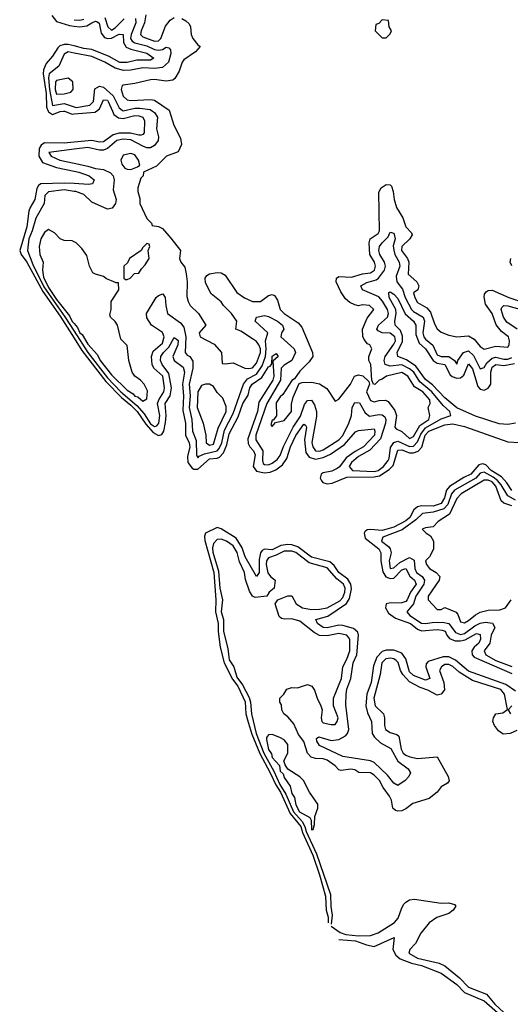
# Model space of a CAD drawing. Header units: inches. Extents: x 2710751 to 2829008, y 857003 to 965602.
# Tile 162 of 256: x 2769723 to 2772223, y 885450 to 890466. Entities that reach past the tile are written whole.
import ezdxf

# ---------------------------------------------------------------- set-up
doc = ezdxf.new("R2010")
doc.units = ezdxf.units.IN
doc.header["$MEASUREMENT"] = 0
for name, color, linetype in [('C7868', 7, 'Continuous'), ('C7869', 7, 'Continuous'), ('C7878', 7, 'Continuous'), ('C7879', 7, 'Continuous')]:
    doc.layers.add(name, color=color, linetype=linetype)

msp = doc.modelspace()

# ---------------------------------------------------------------- linework, layer by layer
at = {"layer": 'C7868', "color": 2}
for points, elevation in [([(2769868.7, 890000), (2769870, 889996.9), (2769890, 889983.2), (2769930, 889999), (2769946, 890000)], 2), ([(2769950.7, 890000), (2769990, 889985.5), (2770000, 889986.3)], 2), ([(2770000, 889841.7), (2769950, 889837.2), (2769850, 889838.7), (2769833, 889827), (2769822, 889810), (2769820.2, 889770), (2769839, 889739), (2769910, 889713.2), (2770000, 889694.9)], 2), ([(2770000, 889805.7), (2769871.3, 889790), (2769882.8, 889770), (2769927.3, 889750), (2770000, 889734.8)], 6), ([(2770000, 889630.7), (2769950, 889634), (2769830.2, 889629.8), (2769819.1, 889620.9), (2769810, 889606), (2769799.7, 889550), (2769776.5, 889510), (2769770.2, 889490), (2769759, 889410), (2769722.9, 889290), (2769730.2, 889270), (2769758.8, 889230), (2769841.1, 889081.1), (2769930, 888955), (2770000, 888843.9)], 2), ([(2770000, 889591.4), (2769950, 889599.3), (2769870.4, 889589.6), (2769850.6, 889570), (2769848.2, 889530), (2769805.4, 889454.6), (2769787.3, 889390), (2769770, 889349.2), (2769762, 889290), (2769790, 889219.5), (2769845.9, 889105.9), (2769952.5, 888952.5), (2770000, 888878.8)], 6), ([(2770000, 889334), (2769990, 889339), (2769950, 889342), (2769929.1, 889349.1), (2769900.4, 889380.4), (2769870, 889398), (2769850, 889382), (2769830.8, 889350), (2769822, 889310), (2769826, 889270), (2769842, 889230), (2769839.5, 889190), (2769845, 889155), (2769870, 889101.3), (2769910, 889041.2), (2769977.2, 888957.2), (2769990, 888929.1), (2770000, 888917.7)], 10)]:
    msp.add_lwpolyline(points, dxfattribs=dict(at, elevation=elevation))
at = {"layer": 'C7869', "color": 2}
for points, elevation in [([(2769886.9, 890486.9), (2769910, 890457.3), (2769975.9, 890435.9), (2770000, 890433.3)], 2), ([(2770000, 890332.2), (2769970, 890340.3), (2769950, 890340.3), (2769927.3, 890332.7), (2769916.5, 890323.5), (2769890, 890280.7), (2769857.7, 890242.3), (2769844.1, 890210), (2769843, 890190), (2769857.3, 890090), (2769860, 890020), (2769868.7, 890000)], 2), ([(2770000, 890296), (2769970, 890301.7), (2769948.9, 890290), (2769923.1, 890230), (2769872.7, 890190), (2769869.5, 890170), (2769875, 890110), (2769890, 890028.9), (2769950, 890038.4), (2770000, 890021.7)], 6), ([(2769946, 890000), (2769950, 890000.2), (2769950.7, 890000)], 2)]:
    msp.add_lwpolyline(points, dxfattribs=dict(at, elevation=elevation))
at = {"layer": 'C7869', "color": 2, "elevation": 10}
msp.add_lwpolyline([(2769970, 890169), (2769910, 890157), (2769905.3, 890150), (2769904.4, 890110), (2769910, 890086), (2769950, 890088.5), (2769984, 890096), (2769995.3, 890110), (2769994, 890150)], close=True, dxfattribs=at)
at = {"layer": 'C7878', "color": 2}
for points, elevation in [([(2770400.4, 890000), (2770410, 889993.4), (2770424.6, 889970), (2770419.5, 889910), (2770430.3, 889870), (2770428.5, 889850), (2770410, 889825.6), (2770390, 889813.6), (2770370, 889813), (2770350, 889821.1), (2770290, 889854.5), (2770250, 889857.5), (2770218.4, 889850), (2770171, 889809), (2770150, 889802), (2770130, 889801.5), (2770070, 889814.2), (2770000, 889805.7)], 6), ([(2770195.9, 890000), (2770203.1, 889983.1), (2770225.7, 889965.7), (2770250, 889962.4), (2770310, 889977.3), (2770330, 889976.5), (2770350.6, 889970), (2770359.5, 889950), (2770356.4, 889890), (2770350, 889880.9), (2770341.6, 889878.4), (2770330, 889877.4), (2770288.3, 889888.3), (2770230, 889888.1), (2770200.1, 889879.9), (2770150, 889843.1), (2770130, 889842), (2770090, 889849.8), (2770000, 889841.7)], 2), ([(2770000, 889986.3), (2770105.9, 889994.1), (2770113.9, 890000)], 2), ([(2770486.3, 890000), (2770508.3, 889928.3), (2770542, 889862), (2770548, 889830), (2770530, 889793.2), (2770471.3, 889770), (2770419.8, 889720.2), (2770354, 889690), (2770352, 889670), (2770341, 889659), (2770324.7, 889610), (2770324.7, 889590), (2770334.8, 889554.8), (2770334.8, 889530), (2770370, 889454), (2770394, 889430), (2770398, 889418), (2770430, 889412), (2770450, 889402), (2770493.7, 889353.7), (2770542, 889290), (2770538, 889250), (2770544.7, 889230), (2770564.7, 889204.7), (2770571.3, 889171.3), (2770576, 889130), (2770575.3, 889055.3), (2770581, 889030), (2770591, 889010), (2770634.8, 888970), (2770672, 888910), (2770638, 888870), (2770642, 888850), (2770713.7, 888813.7), (2770751, 888771), (2770754, 888714), (2770770, 888712), (2770810, 888718), (2770870.5, 888690.5), (2770890, 888688.4), (2770910, 888693), (2770930, 888715.5), (2770949.7, 888770), (2770949.7, 888790), (2770941, 888810), (2770930, 888826), (2770910, 888840.7), (2770850, 888879.3), (2770824, 888890), (2770828.7, 888930), (2770802, 888970), (2770762, 889010), (2770749.1, 889029.1), (2770698, 889070), (2770670, 889126), (2770668.7, 889150), (2770676.4, 889163.6), (2770690, 889172), (2770730, 889178), (2770750, 889176), (2770770, 889164.7), (2770830, 889076), (2770868.5, 889048.5), (2770910, 889030.8), (2770950, 889030.8), (2770990, 889061), (2771010, 889066), (2771021, 889061), (2771037.5, 889037.5), (2771050.8, 888990), (2771070.8, 888970), (2771142, 888922), (2771159.8, 888899.8), (2771214.8, 888770), (2771216, 888750), (2771197.5, 888722.5), (2771150, 888675.3), (2771123.6, 888636.4), (2771110, 888628), (2771063.8, 888556.2), (2771050, 888544), (2771030, 888514), (2771032, 888448), (2771014, 888426), (2771010, 888426), (2771002, 888402), (2771010, 888394), (2771026, 888414), (2771070, 888424.7), (2771108, 888470), (2771107.3, 888507.3), (2771116.5, 888543.5), (2771147.3, 888612.7), (2771162, 888618), (2771210, 888618.8), (2771250, 888610.8), (2771287.7, 888587.7), (2771330, 888522), (2771350, 888532), (2771409, 888610), (2771429.5, 888650.5), (2771450, 888656), (2771471, 888651), (2771502, 888622), (2771504.7, 888610), (2771490.8, 888570), (2771510, 888526), (2771530, 888518.8), (2771554.2, 888525.8), (2771587.7, 888527.7), (2771600.7, 888520.7), (2771634.9, 888474.9), (2771643.7, 888450), (2771634.8, 888390), (2771642, 888382), (2771670, 888368.2), (2771710, 888333), (2771730, 888343.1), (2771762.1, 888397.9), (2771807.6, 888430), (2771813.6, 888450), (2771805.2, 888490), (2771814.5, 888510), (2771812.6, 888530), (2771777.6, 888570), (2771735.5, 888595.5), (2771701.6, 888650), (2771670, 888669.5), (2771592, 888650), (2771570, 888634), (2771554, 888630), (2771532.7, 888607.3), (2771526, 888610), (2771518, 888630), (2771512.3, 888710), (2771502, 888730), (2771502, 888750), (2771518, 888790), (2771508, 888810), (2771495.5, 888815.5), (2771477.5, 888837.5), (2771471.8, 888851.8), (2771469.3, 888890), (2771493.8, 888946.2), (2771528, 888990), (2771506, 889010), (2771470, 889013.2), (2771449.1, 889009.1), (2771430, 889012.7), (2771404.8, 889024.8), (2771383.6, 889043.6), (2771358.9, 889078.9), (2771335.3, 889130), (2771338, 889150), (2771350, 889158), (2771414, 889154), (2771470, 889170.5), (2771510, 889176.4), (2771531, 889190), (2771536.4, 889210), (2771531.1, 889230), (2771507.3, 889270), (2771503, 889330), (2771509.7, 889350.3), (2771550, 889377.3), (2771555.8, 889390), (2771552.9, 889587.1), (2771565.2, 889610), (2771590, 889626), (2771610, 889624.7), (2771617.3, 889617.3), (2771626.8, 889590), (2771630.4, 889550), (2771642.4, 889510), (2771676, 889456), (2771690.7, 889410), (2771719.8, 889379.8), (2771722.8, 889370), (2771710.7, 889350), (2771670.4, 889310), (2771669.1, 889290), (2771698.7, 889250), (2771706.3, 889230), (2771702, 889170), (2771746, 889130), (2771756, 889110), (2771752, 889090), (2771730, 889075.3), (2771736.3, 889050), (2771750, 889025.5), (2771797.7, 888997.7), (2771816.9, 888976.9), (2771836.4, 888916.4), (2771850, 888891), (2771870, 888874.8), (2771910, 888858.8), (2771950, 888851), (2772010, 888854.8), (2772038.4, 888838.4), (2772070, 888801), (2772090, 888787.3), (2772150, 888802), (2772210, 888798), (2772217.2, 888810), (2772219, 888830), (2772214, 888850), (2772178, 888878), (2772151.5, 888911.5), (2772130, 888968.7), (2772097.2, 889017.2), (2772090, 889054), (2772092.1, 889067.9), (2772100.7, 889079.3), (2772110, 889086.8), (2772130, 889087.7), (2772216, 889050), (2772265.6, 889034.4)], 10), ([(2770000, 889734.8), (2770070, 889720.2), (2770110, 889707.7), (2770150, 889702.3), (2770185.9, 889685.9), (2770199.5, 889670), (2770204.6, 889650), (2770199.9, 889599.9), (2770214, 889550), (2770210.5, 889529.5), (2770193.7, 889506.3), (2770170, 889501.2), (2770090, 889537.2), (2770050, 889575.6), (2770009, 889590), (2770000, 889591.4)], 6), ([(2770000, 889694.9), (2770024, 889690), (2770077.3, 889670), (2770102, 889650), (2770094, 889630), (2770074.1, 889625.9), (2770000, 889630.7)], 2), ([(2770000, 888878.8), (2770070, 888770.2), (2770170, 888641.7), (2770238.8, 888570), (2770320.3, 888500.3), (2770357.8, 888457.8), (2770390, 888407.8), (2770410, 888393.6), (2770422.5, 888397.5), (2770432.2, 888410), (2770437.7, 888450), (2770424.4, 888510), (2770431.8, 888530), (2770458, 888570), (2770461.1, 888590), (2770452.4, 888650), (2770406.3, 888690), (2770397.7, 888710), (2770394.5, 888750), (2770403, 888777), (2770450, 888818.4), (2770458.5, 888850), (2770450, 888872), (2770394, 888910), (2770370, 888948), (2770369.4, 888970), (2770419, 889050), (2770430, 889061), (2770452, 889070), (2770464.7, 889050), (2770466.8, 889010), (2770476, 888970), (2770541.8, 888921.8), (2770560, 888900), (2770570.2, 888850), (2770566.7, 888770), (2770576.7, 888756.7), (2770590.6, 888750), (2770605.8, 888725.8), (2770606, 888690), (2770586.3, 888610), (2770590.9, 888550), (2770586.6, 888490), (2770599.3, 888430), (2770603.5, 888370), (2770622, 888322), (2770623.6, 888250), (2770630, 888234), (2770637.7, 888242.3), (2770665.1, 888254.9), (2770730, 888269.3), (2770739, 888281), (2770752.5, 888310), (2770765.8, 888374.2), (2770810, 888459.5), (2770862.8, 888610), (2770884.3, 888635.7), (2770930, 888660.7), (2770957.9, 888702.1), (2770974.7, 888750), (2770978.8, 888790), (2770975.6, 888830), (2770986.6, 888870), (2770922, 888930), (2770929, 888950), (2770970, 888959.5), (2770990, 888954), (2771037.1, 888930), (2771062, 888910), (2771068.2, 888890), (2771057.3, 888870), (2771054, 888850), (2771121.3, 888790), (2771128.8, 888770), (2771110.2, 888729.8), (2771070, 888705.7), (2771055.2, 888690), (2771052, 888630), (2770982.3, 888510), (2770926.8, 888350), (2770925.9, 888325.9), (2770962.4, 888270), (2770960.4, 888220.4), (2770964.3, 888204.3), (2770970, 888199.5), (2770990, 888199.1), (2771010, 888207.2), (2771034.2, 888225.8), (2771050, 888245.3), (2771067.7, 888292.3), (2771117.3, 888390), (2771153.4, 888446.6), (2771174.6, 888505.4), (2771190, 888525.5), (2771210, 888527.7), (2771224.4, 888504.4), (2771235.5, 888470), (2771234.8, 888445.2), (2771211.4, 888311.4), (2771216.5, 888290), (2771230, 888269.2), (2771250, 888268.4), (2771270, 888275.2), (2771350, 888325.2), (2771370, 888347.6), (2771400.9, 888410), (2771413.3, 888450), (2771417.7, 888490), (2771430, 888516.4), (2771453.7, 888513.7), (2771483.2, 888463.2), (2771505.5, 888445.5), (2771554.3, 888454.3), (2771570, 888453.4), (2771583.4, 888443.4), (2771588.9, 888430), (2771586.2, 888410), (2771561.3, 888330), (2771506.8, 888273.2), (2771450, 888240.2), (2771413.6, 888210), (2771402, 888190), (2771419.1, 888170), (2771530, 888164.5), (2771550, 888170.2), (2771576.5, 888190), (2771600, 888220), (2771605.5, 888230), (2771612.7, 888287.3), (2771630, 888312.6), (2771650, 888318.2), (2771710, 888291), (2771730, 888294), (2771750, 888315.6), (2771766.2, 888353.8), (2771790, 888386.3), (2771870, 888432.9), (2771919.3, 888450), (2771914.7, 888470), (2771880.2, 888500.2), (2771823.7, 888570), (2771761.4, 888621.4), (2771730.6, 888670), (2771710, 888688.2), (2771670, 888708.2), (2771610, 888700.8), (2771584.7, 888710), (2771579.8, 888730), (2771586, 888750), (2771630, 888812.7), (2771637.1, 888830), (2771635.1, 888850), (2771610, 888869.8), (2771570, 888871.6), (2771550, 888880.9), (2771543.6, 888890), (2771551.8, 888910), (2771597.6, 888950), (2771601.8, 888970), (2771597.4, 888990), (2771572.2, 889032.2), (2771553.5, 889053.5), (2771469.2, 889090), (2771462, 889110), (2771492.1, 889127.9), (2771538.7, 889141.3), (2771550.6, 889149.4), (2771581.1, 889190), (2771587.1, 889210), (2771582.3, 889230), (2771558, 889270), (2771552.6, 889290), (2771556.3, 889310), (2771569.6, 889330), (2771600.1, 889359.9), (2771610, 889382.8), (2771630, 889378.8), (2771636.5, 889350), (2771626.4, 889313.6), (2771628.8, 889291.2), (2771635.2, 889270), (2771657.3, 889230), (2771660.8, 889210), (2771641.3, 889158.7), (2771645.5, 889130), (2771673.4, 889093.4), (2771687.6, 889050), (2771720.2, 888990), (2771730, 888979), (2771779, 888950), (2771786.2, 888930), (2771776.9, 888870), (2771782.6, 888850), (2771790, 888838.9), (2771827.9, 888807.9), (2771850, 888758.9), (2771870, 888750.2), (2771910.2, 888750.2), (2771938.8, 888730), (2771950, 888711.3), (2771955.6, 888730), (2771984.7, 888770), (2772010, 888778.3), (2772034.9, 888754.9), (2772070, 888687.3), (2772090, 888693.4), (2772102.7, 888717.3), (2772130, 888742.2), (2772150, 888746.7), (2772190, 888736.6), (2772210, 888736.3), (2772230, 888744.3)], 6), ([(2770000, 888917.7), (2770017.7, 888897.7), (2770030, 888870.6), (2770041.6, 888861.6), (2770070, 888813.4), (2770119.2, 888759.2), (2770133, 888730), (2770190, 888656.4), (2770270, 888579.3), (2770300.5, 888560.5), (2770310, 888548.9), (2770325.1, 888545.1), (2770350, 888522.8), (2770370, 888534), (2770374.6, 888574.6), (2770358, 888610), (2770338, 888630), (2770309.2, 888649.2), (2770295.3, 888670), (2770279, 888730), (2770270, 888806), (2770238, 888838), (2770222, 888910), (2770210, 888928), (2770186, 888950), (2770182, 888962), (2770189, 888990), (2770189.2, 889030.8), (2770228.7, 889090), (2770226, 889126), (2770214, 889126), (2770190, 889135.3), (2770165.6, 889145.6), (2770150, 889158), (2770108.9, 889168.9), (2770096.4, 889176.4), (2770079, 889210), (2770064.7, 889264.7), (2770040.2, 889300.2), (2770010, 889329), (2770000, 889334)], 10), ([(2772231.4, 889211.4), (2772222, 889230), (2772225.1, 889250)], 10), ([(2772250, 888409.8), (2772210, 888403.1), (2772166.8, 888406.8), (2772045.4, 888445.4), (2771950, 888488.8), (2771890, 888539.7), (2771826.2, 888606.2), (2771790, 888633), (2771741, 888701), (2771694, 888734), (2771649.4, 888750), (2771646.9, 888770), (2771673.7, 888826.3), (2771673.4, 888853.4), (2771662.7, 888882.7), (2771636.2, 888910), (2771634.3, 888930), (2771641.7, 888970), (2771638.9, 888990), (2771605.4, 889050), (2771604.5, 889075.5), (2771610, 889078.8), (2771630, 889067.7), (2771650, 889044.9), (2771687.2, 888967.2), (2771730.4, 888930), (2771741.1, 888910), (2771742, 888862), (2771758.6, 888818.6), (2771790.3, 888790), (2771829.3, 888729.3), (2771850, 888716.5), (2771888.9, 888708.9), (2771916.5, 888656.5), (2771927.5, 888647.5), (2771950, 888639.6), (2771970, 888640.9), (2771985.5, 888654.5), (2772010, 888712.4), (2772030, 888687.3), (2772057, 888597), (2772070, 888584.2), (2772090, 888579), (2772110.8, 888589.2), (2772123.1, 888610), (2772123.7, 888670), (2772130, 888695.3), (2772150, 888710.2), (2772190, 888704.9), (2772245, 888715)], 2), ([(2772257.3, 888890), (2772205.4, 888925.4), (2772188.9, 888950), (2772176.4, 888990), (2772179.6, 889000.4), (2772190, 889010.2), (2772210, 889009.1), (2772290, 888985.6)], 6), ([(2770000, 888843.9), (2770040.2, 888780.2), (2770162.3, 888622.3), (2770241.5, 888541.5), (2770290, 888502.4), (2770321.9, 888470), (2770365.8, 888405.8), (2770402.9, 888362.9), (2770430, 888348.3), (2770446.5, 888353.5), (2770457.3, 888370), (2770466.5, 888413.5), (2770469.8, 888450), (2770463.9, 888510), (2770489.8, 888550), (2770497.3, 888590), (2770483.6, 888663.6), (2770448.4, 888710), (2770440.4, 888730), (2770442.6, 888750), (2770455.6, 888770), (2770483, 888797), (2770510, 888846.8), (2770520.7, 888840.7), (2770530, 888831.3), (2770528, 888810), (2770503.7, 888750), (2770510.4, 888730), (2770555.5, 888695.5), (2770562.7, 888670), (2770552.9, 888610), (2770558.2, 888550), (2770555, 888475), (2770567.6, 888410), (2770567.2, 888350), (2770586, 888310), (2770590.2, 888290.2), (2770578.4, 888241.6), (2770579.1, 888210), (2770601, 888181), (2770610, 888175.6), (2770630, 888175.6), (2770690, 888228.5), (2770730, 888232.3), (2770741.8, 888238.2), (2770761.2, 888258.8), (2770779.1, 888300.9), (2770790, 888356.3), (2770837, 888443), (2770859.8, 888510), (2770886.8, 888553.2), (2770895.8, 888590), (2770908.3, 888610), (2770957.4, 888642.6), (2770990, 888698), (2770999.1, 888700.9), (2771007.5, 888712.5), (2771010, 888751.3), (2771030, 888766), (2771040.7, 888750), (2771013.7, 888726.3), (2771017.3, 888650), (2771013.6, 888630), (2770942.2, 888517.8), (2770934.4, 888470), (2770886, 888330), (2770886.7, 888306.7), (2770895.3, 888290), (2770914.9, 888270), (2770923.1, 888250), (2770912.9, 888190), (2770930, 888165.7), (2770970, 888156.9), (2770999.6, 888160.4), (2771028, 888172), (2771061.4, 888198.6), (2771083.9, 888230), (2771103.5, 888290), (2771130, 888347.7), (2771170, 888404.9), (2771179.9, 888399.9), (2771184.9, 888390), (2771174.5, 888325.5), (2771181.7, 888261.7), (2771197.8, 888237.8), (2771230, 888227.4), (2771270, 888235.5), (2771306.9, 888253.1), (2771377.7, 888302.3), (2771434, 888366), (2771450, 888372.4), (2771530, 888381), (2771533.1, 888370), (2771530.2, 888350), (2771475.3, 888290), (2771433, 888267), (2771386, 888234), (2771352, 888188), (2771340.7, 888179.3), (2771313.5, 888166.5), (2771270, 888158), (2771259.3, 888150), (2771253.4, 888130), (2771259.4, 888119.4), (2771268.2, 888108.2), (2771290, 888100.8), (2771315.4, 888104.6), (2771390, 888135.8), (2771530, 888137.1), (2771557.1, 888142.9), (2771605, 888175), (2771625.7, 888194.3), (2771650, 888273.1), (2771670, 888274), (2771710, 888258.6), (2771730, 888259.2), (2771752.7, 888267.3), (2771771.8, 888288.2), (2771789.9, 888350), (2771807.9, 888370), (2771890, 888402.8), (2771930, 888407.9), (2771990, 888394.2), (2772210, 888315.5), (2772270, 888311.3)], 2), ([(2772230, 888067.3), (2772205.9, 888105.9), (2772177.9, 888137.9), (2772125.6, 888170), (2772098, 888198), (2772082.8, 888202.8), (2772062.5, 888197.5), (2772022.4, 888150), (2771986.7, 888133.3), (2771912.5, 888087.5), (2771898.2, 888070), (2771887.9, 888030), (2771870, 888001.4), (2771830, 887987.6), (2771771.1, 887988.9), (2771750, 887984), (2771731.1, 887968.9), (2771710.2, 887930), (2771690, 887912.6), (2771630, 887880.7), (2771570, 887864.2), (2771510, 887868.4), (2771493.4, 887866.6), (2771482.2, 887857.8), (2771477.6, 887850), (2771484.1, 887824.1), (2771553.4, 887770), (2771562.6, 887750), (2771564, 887710), (2771573.4, 887653.4), (2771588.4, 887628.4), (2771610, 887619.6), (2771630, 887621.7), (2771670, 887662.6), (2771690, 887670.3), (2771711.7, 887631.7), (2771735.3, 887610), (2771742.6, 887590), (2771713.8, 887550), (2771697.3, 887510), (2771690, 887502.3), (2771670, 887495.6), (2771605.8, 887494.2), (2771590.5, 887489.5), (2771586.4, 887470), (2771602.3, 887442.3), (2771637.7, 887417.7), (2771714, 887390), (2771750, 887361.5), (2771770, 887352.2), (2771850, 887359.1), (2771876.4, 887356.4), (2771890.2, 887350.2), (2771899.5, 887330), (2771913.9, 887313.9), (2771942, 887302), (2771970, 887301.1), (2771992.4, 887307.6), (2772050, 887338.7), (2772070, 887334), (2772071.6, 887310), (2772062, 887290), (2772038.7, 887270), (2772027.2, 887250), (2772028.7, 887230), (2772038.8, 887218.8), (2772230, 887135.2)], 2), ([(2772250, 888017.5), (2772210, 888040.8), (2772176.8, 888096.8), (2772158.5, 888118.5), (2772136.1, 888136.1), (2772090, 888160.3), (2772070, 888156), (2772047.7, 888130), (2771938.5, 888070), (2771923.5, 888050), (2771904, 887996), (2771885, 887975), (2771830, 887958), (2771775.5, 887950), (2771741.8, 887918.2), (2771672.6, 887867.4), (2771573.4, 887830), (2771566.4, 887810), (2771601.5, 887781.5), (2771610.3, 887770), (2771616.5, 887750), (2771605.8, 887710), (2771610, 887670.8), (2771630, 887673.7), (2771659.6, 887700.4), (2771710, 887726.5), (2771732.5, 887712.5), (2771736.9, 887670), (2771745.5, 887650), (2771774.6, 887630), (2771785.2, 887610), (2771782.9, 887590), (2771742, 887530), (2771729.1, 887490), (2771695.5, 887450), (2771710.4, 887430), (2771770, 887391.6), (2771790, 887389.2), (2771824.7, 887395.3), (2771876.6, 887396.6), (2771910, 887390.2), (2771943.5, 887343.5), (2771970, 887333.7), (2771990, 887339.8), (2772041.9, 887378.1), (2772070, 887391.3), (2772096.7, 887396.7), (2772131.4, 887391.4), (2772144.9, 887370), (2772125.5, 887330), (2772118.3, 887290), (2772090.3, 887250), (2772098.7, 887230), (2772150, 887202.2), (2772231.5, 887171.5)], 6), ([(2772231.5, 887990), (2772190, 888003.6), (2772175.6, 888015.6), (2772149.7, 888090), (2772130, 888111.4), (2772110, 888120.3), (2772090, 888119.8), (2771973.4, 888050), (2771950, 888026.6), (2771912.6, 887947.4), (2771854.8, 887910), (2771830, 887882), (2771790, 887878), (2771774, 887870), (2771794, 887850), (2771816.9, 887836.9), (2771831.3, 887810), (2771831.1, 887768.9), (2771810.8, 887729.2), (2771791.3, 887710), (2771796, 887690), (2771811.3, 887670), (2771844.7, 887650), (2771864.7, 887630), (2771861, 887610), (2771804.7, 887530), (2771804.7, 887510), (2771850, 887462), (2771870, 887462), (2771890, 887471.3), (2771947.3, 887447.3), (2771956.3, 887436.3), (2771970, 887398), (2771990, 887394), (2772010, 887404.9), (2772045.4, 887434.6), (2772070, 887448.2), (2772110, 887457.3), (2772170, 887458.8), (2772198, 887470), (2772228, 887510)], 10), ([(2772250, 887044.7), (2772199.7, 887079.7), (2772010, 887148), (2771943.4, 887203.4), (2771910, 887219.8), (2771880.6, 887219.4), (2771803.6, 887196.4), (2771794.9, 887185.1), (2771791.8, 887170), (2771812.7, 887110), (2771790, 887102), (2771730, 887125.1), (2771710, 887144.2), (2771691.2, 887210), (2771670, 887239.7), (2771630, 887253.5), (2771590, 887253.7), (2771570, 887247.1), (2771542.2, 887217.8), (2771526.1, 887173.9), (2771514, 887090), (2771491.3, 887030), (2771487.6, 886970), (2771495.3, 886935.3), (2771514.9, 886890), (2771519.6, 886830), (2771531.1, 886811.1), (2771562, 886782), (2771613.6, 886753.6), (2771649.1, 886689.1), (2771702.8, 886650), (2771714.8, 886630), (2771706, 886610), (2771687.3, 886590), (2771650, 886564.5), (2771630, 886576.2), (2771597.2, 886617.2), (2771530, 886682), (2771510, 886689.7), (2771370, 886713), (2771250, 886767.8), (2771237, 886790), (2771235.3, 886804.7), (2771247.3, 886812.7), (2771310, 886794.3), (2771350, 886799.5), (2771382.5, 886817.5), (2771393.6, 886830), (2771399.7, 886850), (2771384.6, 886975.4), (2771386.2, 887030), (2771390, 887054.8), (2771411, 887110), (2771422.8, 887190), (2771440.3, 887230), (2771449.8, 887330), (2771446.2, 887346.2), (2771424.1, 887364.1), (2771370, 887379.8), (2771350, 887380.9), (2771290, 887367.1), (2771270, 887369.8), (2771239.7, 887390), (2771232.7, 887410), (2771292.9, 887427.1), (2771388.6, 887491.4), (2771403.4, 887516.6), (2771413.6, 887566.4), (2771409.8, 887590), (2771395.3, 887615.3), (2771349.9, 887649.9), (2771325, 887685), (2771303.6, 887703.6), (2771210, 887727.3), (2771141, 887781), (2771110, 887791.1), (2771090, 887792.4), (2771053.1, 887786.9), (2771010, 887765), (2770970, 887768), (2770958.3, 887761.7), (2770950.2, 887749.8), (2770943.2, 887716.8), (2770943, 887650), (2770930, 887629.6), (2770871.1, 887730), (2770855.9, 887775.9), (2770825.5, 887825.5), (2770750, 887871.5), (2770730, 887879.1), (2770670.3, 887849.7), (2770664.4, 887835.6), (2770666.4, 887813.6), (2770711.9, 887650), (2770721.7, 887510), (2770720.1, 887450), (2770733.5, 887390), (2770734, 887350), (2770744.4, 887270), (2770765, 887190), (2770806.8, 887106.8), (2770834.4, 887070), (2770871.1, 886991.1), (2770875.9, 886930), (2770888, 886888), (2770906.4, 886826.4), (2770947, 886727), (2771000.1, 886630), (2771027.8, 886567.8), (2771052.3, 886530), (2771101.3, 886421.3), (2771155, 886355), (2771164.7, 886324.7), (2771217.3, 886210), (2771251.1, 886110), (2771281.2, 886001.2), (2771284.1, 885930), (2771294.6, 885894.6), (2771294.5, 885865.5)], 2), ([(2772255.5, 886844.5), (2772222, 886830), (2772187, 886827), (2772162.7, 886842.7), (2772142, 886870), (2772134, 886890), (2772137.2, 886910), (2772149.5, 886930.5), (2772184.7, 886935.3), (2772208.7, 886951.3), (2772193.3, 887030), (2772173.9, 887053.9), (2772030, 887100.3), (2771962.9, 887142.9), (2771930, 887170.8), (2771910, 887180.4), (2771890, 887180.4), (2771872.7, 887170), (2771862, 887150), (2771884.4, 887090), (2771887.4, 887052.6), (2771870.3, 887029.7), (2771850, 887025.6), (2771802.7, 887050), (2771763.5, 887063.5), (2771710, 887092.3), (2771675.3, 887130), (2771663.5, 887150), (2771650.7, 887190.7), (2771641.3, 887201.3), (2771630, 887209.6), (2771612.7, 887212.7), (2771588.7, 887210), (2771568.9, 887188.9), (2771559.1, 887130), (2771527.5, 887010), (2771534.4, 886970), (2771576.4, 886930), (2771582.4, 886910), (2771582, 886870), (2771587.3, 886850), (2771610, 886834), (2771644.9, 886824.9), (2771655.2, 886815.2), (2771666.7, 886750), (2771677.6, 886730), (2771690, 886719.5), (2771711, 886710), (2771750, 886702.7), (2771850.4, 886710.4), (2771906, 886610), (2771911, 886589), (2771903.6, 886576.4), (2771870, 886558), (2771850.8, 886530), (2771810, 886498.4), (2771726.9, 886473.1), (2771690, 886445.2), (2771670, 886436), (2771650, 886433.2), (2771637.2, 886437.2), (2771624, 886450), (2771618, 886490), (2771606.6, 886510), (2771574.9, 886554.9), (2771557, 886590), (2771530, 886617.6), (2771510, 886629.4), (2771451.6, 886631.6), (2771430, 886643.7), (2771410, 886647.3), (2771360.7, 886640.7), (2771350, 886644), (2771330, 886665.2), (2771290, 886693), (2771270, 886700.5), (2771230, 886701.6), (2771208.3, 886708.3), (2771189.7, 886729.7), (2771170, 886789.3), (2771144.5, 886824.5), (2771119.2, 886879.2), (2771090, 886915.3), (2771068.7, 886930), (2771058, 886950), (2771056.4, 886976.4), (2771048, 886990), (2771048, 887010), (2771069.2, 887030.8), (2771084.1, 887055.9), (2771110, 887064.7), (2771138, 887062), (2771190, 887078.8), (2771211.3, 887070), (2771226, 887050), (2771238, 887010), (2771258, 886970), (2771264.7, 886950), (2771258.8, 886910), (2771262.8, 886890), (2771270, 886884), (2771310, 886874.8), (2771330, 886876), (2771341.2, 886890), (2771346, 886910), (2771321.2, 886970), (2771321.2, 887010), (2771362.9, 887110), (2771369.4, 887170), (2771390, 887208), (2771405.4, 887250), (2771405.6, 887310), (2771389.2, 887330), (2771350, 887339.1), (2771290, 887327.3), (2771250, 887329.4), (2771223.5, 887343.5), (2771150, 887401.6), (2771110, 887414), (2771071.9, 887411.9), (2771056.2, 887416.2), (2771044.9, 887424.9), (2771025.2, 887490), (2771038, 887510), (2771090, 887530.7), (2771110, 887531), (2771131, 887490), (2771164.7, 887470), (2771210, 887460.8), (2771250, 887462.3), (2771289, 887470), (2771353.8, 887506.2), (2771370, 887522.6), (2771380.3, 887550), (2771381.6, 887570), (2771372.8, 887590), (2771338.3, 887618.3), (2771290, 887673.3), (2771198.4, 887698.4), (2771130, 887751.4), (2771110, 887758.6), (2771070, 887758.2), (2771030, 887737.7), (2770990, 887724), (2770980.2, 887710), (2770979.3, 887690), (2770987.7, 887647.7), (2771000.4, 887630), (2771024.4, 887610), (2771020.5, 887570), (2770994.8, 887550), (2770982, 887530), (2770923.2, 887523.2), (2770909.2, 887529.2), (2770894.5, 887554.5), (2770873.9, 887613.9), (2770868, 887650), (2770843.7, 887703.7), (2770831, 887751), (2770810, 887786), (2770776.2, 887810), (2770750, 887819.7), (2770730, 887818.4), (2770710, 887798), (2770705, 887775), (2770707, 887753), (2770736.7, 887656.7), (2770743, 887570), (2770757.1, 887510), (2770750.4, 887450), (2770760.7, 887410), (2770761.7, 887350), (2770783.4, 887263.4), (2770790, 887204.9), (2770813.7, 887170), (2770830, 887115.8), (2770857.5, 887077.5), (2770893, 887013), (2770899.7, 886990), (2770904, 886930), (2770927.9, 886830), (2770967.5, 886730), (2771017.9, 886637.9), (2771049, 886570), (2771079.8, 886519.8), (2771117.5, 886430), (2771161.6, 886381.6), (2771175.7, 886355.7), (2771183.4, 886330), (2771236.2, 886216.2), (2771307.3, 886010), (2771308.3, 885948.3), (2771315.1, 885904.9), (2771310, 885859)], 6), ([(2772230.8, 886970), (2772212, 886950), (2772224.7, 886930)], 6), ([(2771310, 885847.6), (2771356.3, 885816.3), (2771385.2, 885805.2), (2771450, 885798.5), (2771510, 885801.3), (2771550, 885814), (2771633.6, 885866.4), (2771652, 885888), (2771670, 885942), (2771680.5, 885959.5), (2771690, 885970.5), (2771710, 885981.6), (2771734.8, 885985.2), (2771870, 885966), (2771910, 885967.3), (2771938, 885958), (2771944.7, 885950), (2771931, 885930), (2771910, 885913.2), (2771848.4, 885891.6), (2771810, 885865.2), (2771767.2, 885812.8), (2771740.2, 885759.8), (2771710.6, 885730), (2771706, 885710), (2771750, 885684.6), (2771860.4, 885660.4), (2771890, 885646.7), (2771964.1, 885584.1), (2772010, 885537.3), (2772101.3, 885501.3), (2772144.7, 885450), (2772190, 885408.7)], 6), ([(2771350, 885781), (2771434.2, 885774.2), (2771490, 885752.3), (2771530, 885744.9), (2771631, 885791), (2771623.8, 885730), (2771639.9, 885699.9), (2771661.6, 885681.6), (2771719.5, 885659.5), (2771770, 885647.2), (2771870, 885608.2), (2771950, 885551.3), (2771990.1, 885510.1), (2772090, 885467.2), (2772184.2, 885384.2)], 2)]:
    msp.add_lwpolyline(points, dxfattribs=dict(at, elevation=elevation))
at = {"layer": 'C7878', "color": 2, "elevation": 10}
for points in [[(2770290, 889785.2), (2770250, 889775.3), (2770238.8, 889750), (2770242.8, 889730), (2770258, 889710), (2770270, 889704), (2770290, 889702.8), (2770324, 889716), (2770334.6, 889725.4), (2770329, 889750), (2770310, 889777.2)], [(2770370, 889326), (2770350, 889306), (2770342, 889290), (2770282, 889250), (2770272, 889228), (2770254, 889210), (2770254, 889150), (2770262, 889142), (2770270, 889142), (2770286, 889150), (2770307.3, 889172.7), (2770330, 889174), (2770343.1, 889196.9), (2770363.1, 889216.9), (2770382, 889250), (2770378, 889290), (2770386, 889310), (2770382, 889322)], [(2770690, 888609), (2770670, 888609), (2770650, 888602), (2770630.7, 888570), (2770627.4, 888490), (2770657.3, 888410), (2770670.8, 888350), (2770674, 888310), (2770690, 888298), (2770710, 888303.8), (2770734.5, 888385.5), (2770775.4, 888470), (2770775.1, 888495.1), (2770758, 888538), (2770730, 888566), (2770710, 888598)], [(2771010, 886825.2), (2770990, 886822), (2770981, 886810), (2770980.5, 886799.5), (2770990, 886747.3), (2771005.5, 886725.5), (2771010, 886707.7), (2771046, 886666), (2771050, 886638), (2771064.9, 886624.9), (2771070, 886604.7), (2771100.7, 886560.7), (2771110, 886524.7), (2771123.4, 886503.4), (2771130, 886466), (2771148, 886430), (2771201, 886401), (2771207.9, 886387.9), (2771210, 886338), (2771219, 886341), (2771226, 886366), (2771227.3, 886407.3), (2771242, 886450), (2771242, 886470), (2771199, 886530), (2771168.7, 886590), (2771150, 886608.7), (2771088.7, 886648.7), (2771075.3, 886670), (2771068.7, 886690), (2771089.2, 886730), (2771090, 886774), (2771070, 886797.2), (2771048, 886810)]]:
    msp.add_lwpolyline(points, close=True, dxfattribs=at)
at = {"layer": 'C7879', "color": 2}
for points, elevation in [([(2770312.7, 890472.7), (2770315.5, 890450), (2770290.2, 890390), (2770287.6, 890370), (2770296.8, 890356.8), (2770310, 890348.5), (2770370, 890333.4), (2770410, 890314.2), (2770430, 890311), (2770450, 890314.7), (2770470, 890325.3), (2770483, 890323), (2770491.9, 890311.9), (2770493.3, 890293.3), (2770480.9, 890250), (2770450, 890223.1), (2770410, 890216.8), (2770350, 890220.8), (2770290, 890208.6), (2770252.5, 890207.5), (2770210, 890218.8), (2770157.6, 890250), (2770090, 890278.6), (2770000, 890296)], 6), ([(2770000, 890466.1), (2770030, 890463.5), (2770050, 890468.4)], 6), ([(2770000, 890433.3), (2770030, 890430.2), (2770065.4, 890434.6), (2770090, 890450.2), (2770110, 890458.3), (2770116, 890456), (2770128.6, 890448.6), (2770137.8, 890397.8), (2770155.5, 890375.5), (2770170, 890370.2), (2770190, 890372.2), (2770230, 890393.1), (2770250, 890391), (2770252.6, 890350), (2770266.2, 890326.2), (2770290, 890315.2), (2770370, 890295.6), (2770406.8, 890270), (2770390, 890260.7), (2770319.5, 890260.5), (2770270, 890247.7), (2770232.4, 890247.6), (2770178.1, 890278.1), (2770090, 890314.7), (2770050, 890318.7), (2770000, 890332.2)], 2), ([(2770156.7, 890476.7), (2770172, 890430), (2770190, 890413.4), (2770210, 890424.4), (2770255.1, 890470)], 6), ([(2770548.4, 890471.6), (2770570, 890460.7), (2770585.8, 890445.8), (2770592.7, 890430), (2770597.1, 890390), (2770605.5, 890370), (2770630, 890338), (2770642, 890330), (2770618, 890302), (2770559, 890261), (2770550.6, 890250), (2770536.4, 890203.6), (2770513.7, 890166.3), (2770502.8, 890157.2), (2770470, 890153.2), (2770410, 890161.2), (2770390, 890159.3), (2770310, 890140.9), (2770250, 890132.7), (2770244.7, 890130), (2770240.7, 890110), (2770250, 890076), (2770270, 890058), (2770290, 890054.9), (2770390, 890059.3), (2770410, 890055.5), (2770484.9, 890004.9), (2770486.3, 890000)], 10), ([(2770365.3, 890490), (2770358.9, 890450), (2770341.7, 890410), (2770338.4, 890390), (2770350, 890379.5), (2770410, 890356.4), (2770430, 890358), (2770442, 890370), (2770466.2, 890433.8), (2770490, 890462.8), (2770510, 890478)], 10), ([(2770000, 890021.7), (2770010, 890018.4), (2770080.9, 890030), (2770098.5, 890050), (2770105.7, 890114.3), (2770130, 890127), (2770150, 890121.7), (2770198.6, 890078.6), (2770230, 890016.4), (2770244.3, 890004.3), (2770250, 890001.8), (2770310, 890014.5), (2770334.7, 890014.7), (2770388.4, 890008.4), (2770400.4, 890000)], 6), ([(2770113.9, 890000), (2770128.9, 890011.1), (2770150, 890058), (2770170, 890055.3), (2770174.6, 890050), (2770195.9, 890000)], 2)]:
    msp.add_lwpolyline(points, dxfattribs=dict(at, elevation=elevation))
at = {"layer": 'C7879', "color": 2, "elevation": 14}
msp.add_lwpolyline([(2771570, 890466), (2771552.7, 890447.3), (2771538, 890442), (2771534, 890410), (2771570, 890374), (2771590, 890374), (2771610, 890394), (2771618, 890410), (2771606, 890430), (2771602, 890462)], close=True, dxfattribs=at)

doc.saveas('drawing.dxf')
